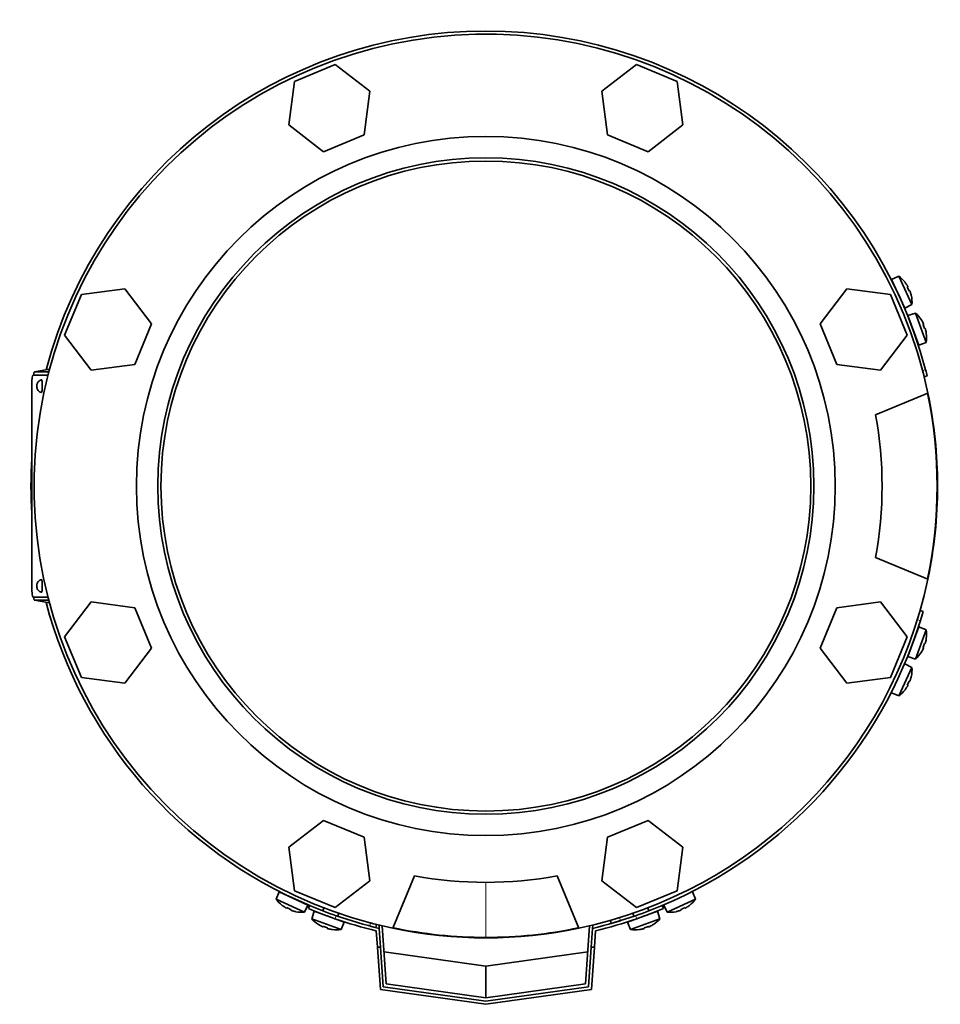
# Model space of a CAD drawing. Header units: millimetres. Extents: x 342 to 1217, y -1599 to 1593.
# Tile 1 of 20: x 345 to 635, y -1599 to -1288. Entities that reach past the tile are written whole.
import ezdxf

# ---------------------------------------------------------------- set-up
doc = ezdxf.new("R2010")
doc.units = ezdxf.units.MM
for name, color, linetype in [('LOW_334-3', 7, 'Continuous'), ('M5X8_UNI7687', 7, 'Continuous'), ('VSI344-454_FILTR', 7, 'Continuous'), ('VSI344-454_FLANG', 7, 'Continuous'), ('VSI344-454_TERMI', 7, 'Continuous'), ('VSI344-454_TESTA', 7, 'Continuous'), ('VSI344_DIFFUSORE', 7, 'Continuous')]:
    doc.layers.add(name, color=color, linetype=linetype)

# ---------------------------------------------------------------- blocks, each defined once
blk = doc.blocks.new('SE2')
at = {"layer": 'LOW_334-3', "color": 7, "linetype": 'Continuous', "lineweight": 35}
for p, q in [((458.26, -1573.69), (458.41, -1573.68)), ((458.33, -1574.69), (458.26, -1573.69)), ((459.27, -1573.89), (460.55, -1592.2)), ((523.37, -1592.2), (524.65, -1573.89)), ((525.52, -1573.68), (525.67, -1573.69)), ((525.67, -1573.69), (525.6, -1574.69)), ((460.55, -1592.2), (491.96, -1596.62)), ((491.96, -1596.62), (523.37, -1592.2))]:
    blk.add_line(p, q, dxfattribs=at)
at = {"layer": 'M5X8_UNI7687', "color": 7, "linetype": 'Continuous', "lineweight": 35}
for p, q in [((622.2, -1369.02), (619.91, -1370.01)), ((622.2, -1369.02), (626.37, -1377.95)), ((624.13, -1379.07), (619.91, -1370.01)), ((624.2, -1370.95), (624.22, -1370.92)), ((625.07, -1372.33), (624.9, -1372.44)), ((625.67, -1373.62), (625.48, -1373.69)), ((626.18, -1375.18), (626.2, -1375.18)), ((624.13, -1379.07), (626.37, -1377.95)), ((627.47, -1380.62), (625.1, -1381.41)), ((628.52, -1390.81), (625.1, -1381.41)), ((627.47, -1380.62), (630.85, -1389.89)), ((629.31, -1382.7), (629.3, -1382.72)), ((630.04, -1384.17), (629.86, -1384.26)), ((630.53, -1385.51), (630.33, -1385.56)), ((630.9, -1387.11), (630.92, -1387.11)), ((628.52, -1390.81), (630.85, -1389.89)), ((625.1, -1488.97), (628.52, -1479.57)), ((630.85, -1480.49), (627.47, -1489.76)), ((630.85, -1480.49), (628.52, -1479.57)), ((630.9, -1483.27), (630.92, -1483.26)), ((630.04, -1486.2), (629.86, -1486.12)), ((630.53, -1484.87), (630.33, -1484.81)), ((625.1, -1488.97), (627.47, -1489.76)), ((629.3, -1487.66), (629.31, -1487.68)), ((626.37, -1492.42), (622.2, -1501.36)), ((626.37, -1492.42), (624.13, -1491.3)), ((625.67, -1496.75), (625.48, -1496.68)), ((626.18, -1495.2), (626.2, -1495.19)), ((624.2, -1499.43), (624.22, -1499.45)), ((625.07, -1498.04), (624.9, -1497.94)), ((619.91, -1500.37), (622.2, -1501.36)), ((426.79, -1563.13), (425.79, -1565.43)), ((426.79, -1563.13), (435.85, -1567.36)), ((558.13, -1565.43), (557.14, -1563.13)), ((434.73, -1569.59), (425.79, -1565.43)), ((427.72, -1567.43), (427.7, -1567.44)), ((434.73, -1569.59), (435.85, -1567.36)), ((548.08, -1567.36), (549.2, -1569.59)), ((558.13, -1565.43), (549.2, -1569.59)), ((556.23, -1567.44), (556.2, -1567.43)), ((429.11, -1568.3), (429.21, -1568.12)), ((430.4, -1568.9), (430.47, -1568.71)), ((431.96, -1569.4), (431.96, -1569.43)), ((437.84, -1569.26), (437.05, -1571.64)), ((447.24, -1572.68), (437.84, -1569.26)), ((440.88, -1568.22), (440.54, -1569.16)), ((445.24, -1570.87), (445.58, -1569.93)), ((546.08, -1569.26), (536.69, -1572.68)), ((538.34, -1569.93), (538.69, -1570.87)), ((543.38, -1569.16), (543.04, -1568.22)), ((546.87, -1571.64), (546.08, -1569.26)), ((551.97, -1569.4), (551.97, -1569.43)), ((553.53, -1568.9), (553.46, -1568.71)), ((554.82, -1568.3), (554.72, -1568.12)), ((437.05, -1571.64), (446.32, -1575.01)), ((439.15, -1573.46), (439.13, -1573.48)), ((440.61, -1574.21), (440.69, -1574.02)), ((446.32, -1575.01), (447.24, -1572.68)), ((536.69, -1572.68), (537.61, -1575.01)), ((537.61, -1575.01), (546.87, -1571.64)), ((543.32, -1574.21), (543.23, -1574.02)), ((544.78, -1573.46), (544.8, -1573.48)), ((441.94, -1574.69), (442, -1574.5)), ((443.54, -1575.06), (443.55, -1575.08)), ((540.39, -1575.06), (540.38, -1575.08)), ((541.98, -1574.69), (541.93, -1574.5))]:
    blk.add_line(p, q, dxfattribs=at)
for centre, radius, start, end in [((616.4, -1377.16), 10, 38.5916, 54.5414), ((620.3, -1372.03), 0.5, 5.7321, 25), ((616.4, -1377.16), 10, 355.4586, 11.4084), ((622.83, -1377.47), 0.5, 25, 44.2679), ((620.98, -1388.23), 10, 33.5916, 49.5414), ((625.31, -1383.46), 0.5, 0.7321, 20), ((620.98, -1388.23), 10, 350.4586, 6.4084), ((627.37, -1389.1), 0.5, 20, 39.2679), ((620.98, -1482.15), 10, 353.5916, 9.5414), ((627.37, -1481.28), 0.5, 320.7321, 340), ((625.31, -1486.92), 0.5, 340, 359.2679), ((620.98, -1482.15), 10, 310.4586, 326.4084), ((616.4, -1493.21), 10, 348.5916, 4.5414), ((616.4, -1493.21), 10, 305.4586, 321.4084), ((428.81, -1563.52), 0.5, 245, 264.2679), ((433.94, -1559.62), 10, 215.4586, 231.4084), ((434.25, -1566.06), 0.5, 225.7321, 245), ((549.99, -1559.62), 10, 308.5916, 324.5414), ((433.94, -1559.62), 10, 258.5916, 274.5414), ((439.89, -1569.48), 0.5, 250, 269.4627), ((549.99, -1559.62), 10, 265.4586, 281.4084), ((444.66, -1565.15), 10, 220.4586, 236.4084), ((445.53, -1571.53), 0.5, 230.7959, 250), ((538.4, -1571.53), 0.5, 290, 309.2041), ((539.27, -1565.15), 10, 303.5916, 319.5414), ((444.66, -1565.15), 10, 263.5916, 279.5414), ((539.27, -1565.15), 10, 260.4586, 276.4084)]:
    blk.add_arc(centre, radius, start, end, dxfattribs=at)
for centre, major_axis, ratio, start_param, end_param in [((616.41, -1377.16), (-4.23, 9.06), 0.996195, 4.833518, 4.948078), ((618.4, -1376.23), (3.91, -8.39), 0.811251, 1.49595, 1.645642), ((616.41, -1377.16), (4.23, -9.06), 0.996195, 1.335108, 1.449667), ((621, -1388.22), (-3.42, 9.4), 0.996195, 4.833518, 4.948078), ((623.06, -1387.47), (3.17, -8.7), 0.811251, 1.49595, 1.645642), ((621, -1388.22), (3.42, -9.4), 0.996195, 1.335108, 1.449667), ((621, -1482.15), (3.42, 9.4), 0.996195, 4.833518, 4.948078), ((621, -1482.15), (-3.42, -9.4), 0.996195, 1.335108, 1.449667), ((623.06, -1482.9), (-3.17, -8.7), 0.811251, 1.49595, 1.645642), ((618.4, -1494.15), (-3.91, -8.39), 0.811251, 1.49595, 1.645642), ((616.41, -1493.22), (4.23, 9.06), 0.996195, 4.833518, 4.948078), ((616.41, -1493.22), (-4.23, -9.06), 0.996195, 1.335108, 1.449667), ((433.93, -1559.64), (-9.06, 4.23), 0.996195, 1.335108, 1.449667), ((549.99, -1559.64), (9.06, 4.23), 0.996195, 4.833518, 4.948078), ((433, -1561.63), (-8.39, 3.91), 0.811251, 1.49595, 1.645642), ((433.93, -1559.64), (9.06, -4.23), 0.996195, 4.833518, 4.948078), ((549.99, -1559.64), (-9.06, -4.23), 0.996195, 1.335108, 1.449667), ((550.92, -1561.63), (-8.39, -3.91), 0.811251, 1.49595, 1.645642), ((444.66, -1565.16), (-9.4, 3.42), 0.996195, 1.335108, 1.449667), ((443.91, -1567.22), (-8.7, 3.17), 0.811251, 1.49595, 1.645642), ((540.02, -1567.22), (-8.7, -3.17), 0.811251, 1.49595, 1.645642), ((539.27, -1565.16), (9.4, 3.42), 0.996195, 4.833518, 4.948078), ((444.66, -1565.16), (9.4, -3.42), 0.996195, 4.833518, 4.948078), ((539.27, -1565.16), (-9.4, -3.42), 0.996195, 1.335108, 1.449667)]:
    blk.add_ellipse(centre, major_axis=major_axis, ratio=ratio, start_param=start_param, end_param=end_param, dxfattribs=at)
for points in [[(625.07, -1372.33), (625.08, -1372.33), (625.08, -1372.33), (625.08, -1372.32), (625.08, -1372.31), (625.07, -1372.29), (625.07, -1372.27), (625.06, -1372.25), (625.05, -1372.22), (625.03, -1372.19), (625.02, -1372.16), (625, -1372.12), (624.98, -1372.08), (624.96, -1372.05), (624.94, -1372.01), (624.91, -1371.97), (624.89, -1371.93), (624.87, -1371.9), (624.86, -1371.88)], [(625.88, -1374.07), (625.88, -1374.06), (625.87, -1374.02), (625.85, -1373.98), (625.84, -1373.94), (625.82, -1373.89), (625.81, -1373.85), (625.79, -1373.82), (625.77, -1373.78), (625.76, -1373.74), (625.74, -1373.71), (625.73, -1373.69), (625.72, -1373.67), (625.71, -1373.65), (625.7, -1373.64), (625.69, -1373.63), (625.68, -1373.62), (625.68, -1373.62), (625.67, -1373.62)], [(630.04, -1384.17), (630.05, -1384.17), (630.05, -1384.17), (630.05, -1384.16), (630.05, -1384.15), (630.05, -1384.13), (630.04, -1384.11), (630.04, -1384.09), (630.03, -1384.06), (630.02, -1384.03), (630, -1383.99), (629.99, -1383.96), (629.97, -1383.92), (629.96, -1383.88), (629.94, -1383.84), (629.92, -1383.8), (629.9, -1383.75), (629.88, -1383.72), (629.87, -1383.71)], [(630.7, -1385.98), (630.7, -1385.96), (630.69, -1385.93), (630.68, -1385.88), (630.67, -1385.84), (630.65, -1385.79), (630.64, -1385.75), (630.63, -1385.71), (630.62, -1385.67), (630.6, -1385.64), (630.59, -1385.61), (630.58, -1385.58), (630.57, -1385.56), (630.56, -1385.54), (630.55, -1385.53), (630.54, -1385.52), (630.54, -1385.51), (630.53, -1385.51), (630.53, -1385.51)], [(629.87, -1486.67), (629.88, -1486.65), (629.9, -1486.62), (629.92, -1486.58), (629.94, -1486.54), (629.96, -1486.5), (629.97, -1486.46), (629.99, -1486.42), (630, -1486.38), (630.02, -1486.35), (630.03, -1486.32), (630.04, -1486.29), (630.04, -1486.26), (630.05, -1486.24), (630.05, -1486.23), (630.05, -1486.21), (630.05, -1486.21), (630.05, -1486.2), (630.04, -1486.2)], [(630.53, -1484.87), (630.53, -1484.87), (630.54, -1484.87), (630.54, -1484.86), (630.55, -1484.85), (630.56, -1484.84), (630.57, -1484.82), (630.58, -1484.8), (630.59, -1484.77), (630.6, -1484.74), (630.62, -1484.7), (630.63, -1484.66), (630.64, -1484.62), (630.65, -1484.58), (630.67, -1484.54), (630.68, -1484.5), (630.69, -1484.45), (630.7, -1484.42), (630.7, -1484.4)], [(625.67, -1496.75), (625.68, -1496.75), (625.68, -1496.75), (625.69, -1496.75), (625.7, -1496.74), (625.71, -1496.73), (625.72, -1496.71), (625.73, -1496.69), (625.74, -1496.66), (625.76, -1496.63), (625.77, -1496.6), (625.79, -1496.56), (625.81, -1496.52), (625.82, -1496.48), (625.84, -1496.44), (625.85, -1496.4), (625.87, -1496.35), (625.88, -1496.32), (625.88, -1496.3)], [(624.86, -1498.49), (624.87, -1498.48), (624.89, -1498.45), (624.91, -1498.41), (624.94, -1498.37), (624.96, -1498.33), (624.98, -1498.29), (625, -1498.25), (625.02, -1498.22), (625.03, -1498.19), (625.05, -1498.15), (625.06, -1498.13), (625.07, -1498.1), (625.07, -1498.08), (625.08, -1498.07), (625.08, -1498.06), (625.08, -1498.05), (625.08, -1498.04), (625.07, -1498.04)], [(428.66, -1568.09), (428.67, -1568.1), (428.7, -1568.11), (428.74, -1568.14), (428.78, -1568.16), (428.82, -1568.18), (428.86, -1568.2), (428.9, -1568.22), (428.93, -1568.24), (428.97, -1568.26), (429, -1568.27), (429.02, -1568.28), (429.05, -1568.29), (429.07, -1568.3), (429.08, -1568.3), (429.1, -1568.3), (429.11, -1568.3), (429.11, -1568.3), (429.11, -1568.3)], [(554.82, -1568.3), (554.82, -1568.3), (554.82, -1568.3), (554.83, -1568.3), (554.84, -1568.3), (554.86, -1568.3), (554.88, -1568.29), (554.9, -1568.28), (554.93, -1568.27), (554.96, -1568.26), (554.99, -1568.24), (555.03, -1568.22), (555.07, -1568.2), (555.11, -1568.18), (555.14, -1568.16), (555.18, -1568.14), (555.22, -1568.11), (555.25, -1568.1), (555.27, -1568.09)], [(430.4, -1568.9), (430.4, -1568.9), (430.4, -1568.9), (430.4, -1568.91), (430.41, -1568.92), (430.42, -1568.93), (430.44, -1568.94), (430.46, -1568.95), (430.49, -1568.97), (430.52, -1568.98), (430.55, -1569), (430.59, -1569.01), (430.63, -1569.03), (430.67, -1569.05), (430.71, -1569.06), (430.75, -1569.08), (430.8, -1569.09), (430.83, -1569.1), (430.85, -1569.11)], [(553.08, -1569.11), (553.1, -1569.1), (553.13, -1569.09), (553.17, -1569.08), (553.22, -1569.06), (553.26, -1569.05), (553.3, -1569.03), (553.34, -1569.01), (553.37, -1569), (553.41, -1568.98), (553.44, -1568.97), (553.46, -1568.95), (553.49, -1568.94), (553.5, -1568.93), (553.52, -1568.92), (553.53, -1568.91), (553.53, -1568.9), (553.53, -1568.9), (553.53, -1568.9)], [(440.14, -1574.04), (440.16, -1574.05), (440.19, -1574.06), (440.23, -1574.08), (440.27, -1574.1), (440.31, -1574.12), (440.35, -1574.14), (440.39, -1574.15), (440.43, -1574.17), (440.46, -1574.18), (440.49, -1574.19), (440.52, -1574.2), (440.55, -1574.21), (440.57, -1574.21), (440.58, -1574.22), (440.6, -1574.22), (440.6, -1574.21), (440.61, -1574.21), (440.61, -1574.21)], [(543.32, -1574.21), (543.32, -1574.21), (543.32, -1574.21), (543.33, -1574.22), (543.34, -1574.22), (543.36, -1574.21), (543.38, -1574.21), (543.41, -1574.2), (543.43, -1574.19), (543.47, -1574.18), (543.5, -1574.17), (543.54, -1574.15), (543.58, -1574.14), (543.62, -1574.12), (543.66, -1574.1), (543.7, -1574.08), (543.74, -1574.06), (543.77, -1574.05), (543.79, -1574.04)], [(441.94, -1574.69), (441.94, -1574.7), (441.94, -1574.7), (441.95, -1574.71), (441.96, -1574.72), (441.97, -1574.72), (441.99, -1574.73), (442.01, -1574.74), (442.04, -1574.76), (442.07, -1574.77), (442.11, -1574.78), (442.15, -1574.79), (442.19, -1574.81), (442.23, -1574.82), (442.27, -1574.83), (442.31, -1574.84), (442.36, -1574.85), (442.39, -1574.86), (442.41, -1574.86)], [(541.52, -1574.86), (541.53, -1574.86), (541.57, -1574.85), (541.61, -1574.84), (541.66, -1574.83), (541.7, -1574.82), (541.74, -1574.81), (541.78, -1574.79), (541.82, -1574.78), (541.85, -1574.77), (541.89, -1574.76), (541.91, -1574.74), (541.94, -1574.73), (541.95, -1574.72), (541.97, -1574.72), (541.98, -1574.71), (541.98, -1574.7), (541.98, -1574.7), (541.98, -1574.69)]]:
    blk.add_open_spline(points, degree=3, dxfattribs=at)
at = {"layer": 'VSI344-454_FILTR', "color": 4, "linetype": 'Continuous', "lineweight": 9}
for p, q in [((629.73, -1398.78), (630.7, -1398.53)), ((629.05, -1477.62), (628.09, -1477.34)), ((455.31, -1573.93), (455.55, -1572.96)), ((534.12, -1571.31), (534.39, -1572.27))]:
    blk.add_line(p, q, dxfattribs=at)
at = {"layer": 'VSI344-454_FILTR', "color": 7, "linetype": 'Continuous', "lineweight": 35}
for p, q in [((630.23, -1400.71), (631.2, -1400.47)), ((629.9, -1474.74), (628.94, -1474.47)), ((457.25, -1574.43), (457.49, -1573.45)), ((531.24, -1572.17), (531.52, -1573.13))]:
    blk.add_line(p, q, dxfattribs=at)
for radius, start, end in [(143.5, 14.7986, 165.1916), (142.5, 14, 14.8042), (143.5, 14, 14.7986), (143.5, 176.4875, 183.5125), (143.5, 194.8084, 247.2275), (143.5, 342.8021, 344), (143.5, 292.8017, 342.8021), (143.5, 255.2014, 256), (142.5, 255.1958, 256), (143.5, 286, 287.1979)]:
    blk.add_arc((491.96, -1435.19), radius, start, end, dxfattribs=at)
at = {"layer": 'VSI344-454_FLANG', "color": 7, "linetype": 'Continuous', "lineweight": 35}
for p, q in [((444.41, -1302.27), (431.6, -1307.57)), ((455.4, -1310.7), (444.41, -1302.27)), ((539.52, -1302.27), (528.53, -1310.7)), ((552.32, -1307.57), (539.52, -1302.27)), ((431.6, -1307.57), (429.8, -1321.31)), ((554.13, -1321.31), (552.32, -1307.57)), ((453.59, -1324.44), (455.4, -1310.7)), ((528.53, -1310.7), (530.34, -1324.44)), ((429.8, -1321.31), (440.79, -1329.75)), ((543.14, -1329.75), (554.13, -1321.31)), ((440.79, -1329.75), (453.59, -1324.44)), ((530.34, -1324.44), (543.14, -1329.75)), ((364.35, -1374.83), (359.05, -1387.63)), ((378.09, -1373.02), (364.35, -1374.83)), ((386.52, -1384.01), (378.09, -1373.02)), ((605.84, -1373.02), (597.41, -1384.01)), ((619.58, -1374.83), (605.84, -1373.02)), ((624.88, -1387.63), (619.58, -1374.83)), ((381.22, -1396.81), (386.52, -1384.01)), ((597.41, -1384.01), (602.71, -1396.81)), ((359.05, -1387.63), (367.48, -1398.62)), ((616.45, -1398.62), (624.88, -1387.63)), ((367.48, -1398.62), (381.22, -1396.81)), ((602.71, -1396.81), (616.45, -1398.62)), ((614.92, -1412.69), (631.41, -1405.86)), ((631.41, -1464.52), (614.92, -1457.69)), ((367.48, -1471.75), (359.05, -1482.75)), ((381.22, -1473.56), (367.48, -1471.75)), ((616.45, -1471.75), (602.71, -1473.56)), ((624.88, -1482.75), (616.45, -1471.75)), ((386.52, -1486.36), (381.22, -1473.56)), ((602.71, -1473.56), (597.41, -1486.36)), ((359.05, -1482.75), (364.35, -1495.55)), ((619.58, -1495.55), (624.88, -1482.75)), ((378.09, -1497.36), (386.52, -1486.36)), ((597.41, -1486.36), (605.84, -1497.36)), ((364.35, -1495.55), (378.09, -1497.36)), ((605.84, -1497.36), (619.58, -1495.55)), ((440.79, -1540.63), (429.8, -1549.07)), ((453.59, -1545.93), (440.79, -1540.63)), ((543.14, -1540.63), (530.34, -1545.93)), ((554.13, -1549.07), (543.14, -1540.63)), ((455.4, -1559.67), (453.59, -1545.93)), ((530.34, -1545.93), (528.53, -1559.67)), ((429.8, -1549.07), (431.6, -1562.8)), ((552.32, -1562.8), (554.13, -1549.07)), ((462.63, -1574.64), (469.46, -1558.15)), ((514.46, -1558.15), (521.29, -1574.64)), ((444.41, -1568.11), (455.4, -1559.67)), ((528.53, -1559.67), (539.52, -1568.11)), ((431.6, -1562.8), (444.41, -1568.11)), ((539.52, -1568.11), (552.32, -1562.8))]:
    blk.add_line(p, q, dxfattribs=at)
for radius in [110.25, 103.5]:
    blk.add_circle((491.96, -1435.19), radius, dxfattribs=at)
for radius, start, end in [(142.5, 11.878, 258.122), (125, 349.6302, 10.3698), (142.5, 281.878, 348.122), (125, 259.6302, 280.3698)]:
    blk.add_arc((491.96, -1435.19), radius, start, end, dxfattribs=at)
at = {"layer": 'VSI344-454_TERMI', "color": 7, "linetype": 'Continuous', "lineweight": 35}
for p, q in [((436.35, -1567.47), (435.96, -1568.4)), ((547.96, -1568.4), (547.58, -1567.47)), ((457.38, -1575.49), (457.74, -1580.62)), ((458.33, -1574.69), (458.74, -1580.62)), ((525.6, -1574.69), (525.19, -1580.62)), ((526.55, -1575.49), (526.19, -1580.62)), ((458.67, -1593.96), (457.74, -1580.62)), ((457.74, -1580.62), (458.74, -1580.62)), ((458.74, -1580.62), (459.61, -1593.08)), ((459.85, -1582.1), (491.96, -1586.62)), ((491.96, -1586.62), (524.08, -1582.1)), ((524.31, -1593.08), (525.19, -1580.62)), ((525.19, -1580.62), (526.19, -1580.62)), ((526.19, -1580.62), (525.26, -1593.96)), ((491.96, -1596.62), (491.96, -1586.62)), ((491.96, -1598.63), (458.67, -1593.96)), ((459.61, -1593.08), (491.96, -1597.62)), ((491.96, -1597.62), (524.31, -1593.08)), ((525.26, -1593.96), (491.96, -1598.63))]:
    blk.add_line(p, q, dxfattribs=at)
at = {"layer": 'VSI344-454_TERMI', "color": 4, "linetype": 'Continuous', "lineweight": 9}
for p, q in [((444.76, -1570.7), (444.37, -1571.62)), ((539.56, -1571.62), (539.17, -1570.7))]:
    blk.add_line(p, q, dxfattribs=at)
at = {"layer": 'VSI344-454_TERMI', "color": 7, "linetype": 'Continuous', "lineweight": 35}
for radius, start, end in [(143.5, 247.1983, 250.7941), (143.5, 289.2059, 292.8017), (144.5, 247.1983, 250.7692), (143.5, 250.7941, 256.4435), (143.5, 283.5565, 289.2059), (144.5, 289.2308, 292.8017), (144.5, 250.7692, 256.1528), (144.5, 283.8472, 289.2308)]:
    blk.add_arc((491.96, -1435.19), radius, start, end, dxfattribs=at)
at = {"layer": 'VSI344-454_TESTA', "color": 7, "linetype": 'Continuous', "lineweight": 35}
for p, q in [((353.83, -1400.19), (349.1, -1400.19)), ((354.32, -1398.31), (349.58, -1399.19)), ((354.09, -1399.19), (349.6, -1399.19)), ((348.73, -1403.19), (348.73, -1467.19)), ((349.1, -1470.19), (353.83, -1470.19)), ((349.58, -1471.19), (354.32, -1472.07)), ((354.09, -1471.19), (349.6, -1471.19))]:
    blk.add_line(p, q, dxfattribs=at)
at = {"layer": 'VSI344-454_TESTA', "color": 4, "linetype": 'Continuous', "lineweight": 9}
for p, q in [((354.32, -1398.31), (349.6, -1399.19)), ((349.6, -1471.19), (354.32, -1472.07)), ((491.96, -1560.14), (491.96, -1577.54))]:
    blk.add_line(p, q, dxfattribs=at)
at = {"layer": 'VSI344-454_TESTA', "color": 7, "linetype": 'Continuous', "lineweight": 35}
for centre, radius, start, end in [((491.96, -1435.19), 102.5, 90, 270), ((491.96, -1435.19), 102.5, 270, 90), ((491.93, -1435.19), 142.39, 348.1369, 11.8631), ((491.96, -1435.19), 142.35, 258.134, 270), ((491.94, -1434.98), 142.57, 270.009, 281.8572)]:
    blk.add_arc(centre, radius, start, end, dxfattribs=at)
for centre, major_axis, start_param, end_param in [((349.1, -1403.19), (0, 3), 0, 1.570796), ((351.78, -1403.69), (0, -2), 0, 3.172151), ((351.78, -1403.69), (0, -2), 6.249611, 6.283185), ((351.78, -1466.69), (0, -2), 0, 3.172151), ((349.1, -1467.19), (0, 3), 1.570796, 3.141593), ((351.78, -1466.69), (0, -2), 6.249611, 6.283185)]:
    blk.add_ellipse(centre, major_axis=major_axis, ratio=0.121869, start_param=start_param, end_param=end_param, dxfattribs=at)
at = {"layer": 'VSI344-454_TESTA', "color": 4, "linetype": 'Continuous', "lineweight": 9}
for centre in [(350.29, -1403.69), (350.29, -1466.69)]:
    blk.add_ellipse(centre, major_axis=(0, 0.0635), ratio=0.121869, dxfattribs=at)
at = {"layer": 'VSI344-454_TESTA', "color": 7, "linetype": 'Continuous', "lineweight": 35}
for points in [[(349.6, -1399.19), (349.4, -1399.19), (349.26, -1400.19)], [(349.26, -1470.19), (349.4, -1471.19), (349.6, -1471.19)]]:
    blk.add_open_spline(points, degree=2, dxfattribs=at)
for points, knots in [([(351.77, -1401.72), (351.66, -1401.74), (351.4, -1401.79), (351.01, -1402.06), (350.67, -1402.4), (350.46, -1402.75), (350.34, -1403.08), (350.28, -1403.39), (350.27, -1403.58), (350.27, -1403.69)], [0, 0, 0, 0, 0.115855, 0.322183, 0.498585, 0.65005, 0.778237, 0.887228, 1, 1, 1, 1]), ([(350.27, -1403.69), (350.27, -1403.73), (350.27, -1403.96), (350.34, -1404.35), (350.57, -1404.84), (350.93, -1405.27), (351.37, -1405.58), (351.66, -1405.64), (351.77, -1405.66)], [0, 0, 0, 0, 0.046256, 0.268746, 0.426645, 0.651173, 0.88463, 1, 1, 1, 1]), ([(351.77, -1464.72), (351.66, -1464.74), (351.4, -1464.79), (351.01, -1465.06), (350.67, -1465.4), (350.46, -1465.75), (350.34, -1466.08), (350.28, -1466.39), (350.27, -1466.58), (350.27, -1466.69)], [0, 0, 0, 0, 0.115855, 0.322183, 0.498585, 0.65005, 0.778237, 0.887228, 1, 1, 1, 1]), ([(350.27, -1466.69), (350.27, -1466.73), (350.27, -1466.96), (350.34, -1467.35), (350.57, -1467.84), (350.93, -1468.27), (351.37, -1468.58), (351.66, -1468.64), (351.77, -1468.66)], [0, 0, 0, 0, 0.046256, 0.268746, 0.426645, 0.651173, 0.88463, 1, 1, 1, 1])]:
    blk.add_open_spline(points, degree=3, knots=knots, dxfattribs=at)
at = {"layer": 'VSI344_DIFFUSORE', "color": 7, "linetype": 'Continuous', "lineweight": 35}
for start, end in [(0, 11.878), (348.122, 0), (258.122, 281.878)]:
    blk.add_arc((491.96, -1435.19), 142.5, start, end, dxfattribs=at)

msp = doc.modelspace()

# ---------------------------------------------------------------- block references
msp.add_blockref('SE2', (0, 0))

doc.saveas('drawing.dxf')
